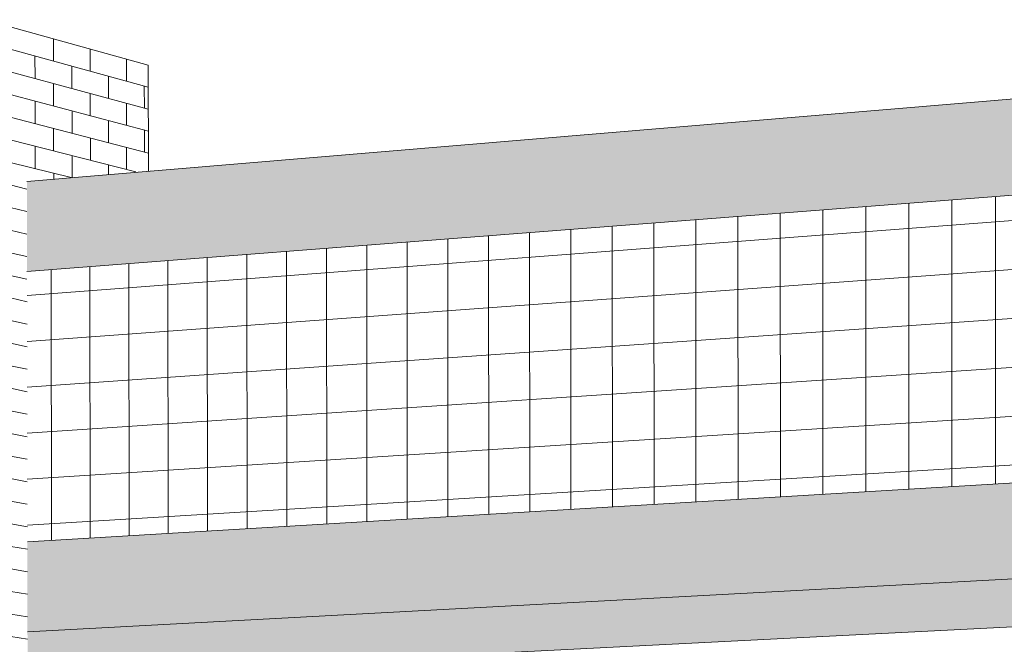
# Model space of a CAD drawing. Header units: metres. Extents: x -29 to 486, y -1 to 6.
# Tile 127 of 165: x 169.39526 to 169.39894, y 0.70652 to 0.70886. Entities that reach past the tile are written whole.
import ezdxf

# ---------------------------------------------------------------- set-up
doc = ezdxf.new("R2010")
doc.units = ezdxf.units.M
for name, color, linetype, lineweight in [('A-FLOR', 192, 'Continuous', 18), ('A-WALL', 113, 'Continuous', 18), ('A-WALL-PATT', 111, 'Continuous', 35)]:
    doc.layers.add(name, color=color, linetype=linetype, lineweight=lineweight)

# ---------------------------------------------------------------- blocks, each defined once
blk = doc.blocks.new('FP_46-Vista 3D 4')
at = {"layer": 'A-WALL-PATT', "lineweight": 9}
for p, q in [((12.5304799, 0.7088099), (12.5304799, 0.7088099)), ((12.5305495, 0.7087066), (12.5305494, 0.7087905)), ((12.5303866, 0.7087512), (12.5309044, 0.7086094)), ((12.5306184, 0.7087713), (12.5306184, 0.7087713)), ((12.530687, 0.7086689), (12.5306869, 0.7087522)), ((12.5304802, 0.7086414), (12.53048, 0.7087256)), ((12.5307549, 0.7087333), (12.5307549, 0.7087333)), ((12.5308225, 0.7086318), (12.5308224, 0.7087145)), ((12.5306186, 0.708604), (12.5306185, 0.7086877)), ((12.5308894, 0.7086959), (12.5308894, 0.7086959)), ((12.5303867, 0.7086665), (12.5309045, 0.708527)), ((12.5307551, 0.7085673), (12.530755, 0.7086503)), ((12.5305498, 0.7085387), (12.5305497, 0.7086226)), ((12.5308896, 0.708531), (12.5308895, 0.7086135)), ((12.5303868, 0.7085819), (12.5309046, 0.7084447)), ((12.5304804, 0.7084729), (12.5304803, 0.7085571)), ((12.5306872, 0.7085023), (12.5306871, 0.7085856)), ((12.5306189, 0.7084368), (12.5306188, 0.7085204)), ((12.5308227, 0.7084664), (12.5308226, 0.7085491)), ((12.5303869, 0.7084972), (12.5309047, 0.7083624)), ((12.5307553, 0.7084013), (12.5307552, 0.7084843)), ((12.53055, 0.7083709), (12.5305499, 0.7084548)), ((12.5308898, 0.7083662), (12.5308897, 0.7084486)), ((12.530387, 0.7084126), (12.5308582, 0.7082919)), ((12.5306875, 0.7083357), (12.5306874, 0.708419)), ((12.5304806, 0.7083044), (12.5304805, 0.7083886)), ((12.5308229, 0.708301), (12.5308228, 0.7083837)), ((12.5306191, 0.7082709), (12.530619, 0.7083532)), ((12.5303872, 0.7083279), (12.5306152, 0.7082706)), ((12.5307555, 0.7082829), (12.5307554, 0.7083183)), ((12.5305501, 0.7082648), (12.5305501, 0.7082869)), ((12.5303873, 0.7082433), (12.5304497, 0.7082279)), ((12.5303874, 0.7081587), (12.5304498, 0.7081435)), ((12.5303875, 0.7080741), (12.5304499, 0.7080592)), ((12.5303877, 0.7079894), (12.5304501, 0.7079748)), ((12.5303878, 0.7079048), (12.5304502, 0.7078905)), ((12.5303879, 0.7078202), (12.5304503, 0.7078062)), ((12.530388, 0.7077356), (12.5304504, 0.7077219)), ((12.5303882, 0.707651), (12.5304505, 0.7076376)), ((12.5303883, 0.7075664), (12.5304507, 0.7075532)), ((12.5303884, 0.7074819), (12.5304508, 0.7074689)), ((12.5303885, 0.7073973), (12.5304509, 0.7073847)), ((12.5303886, 0.7073127), (12.530451, 0.7073004)), ((12.5303888, 0.7072282), (12.5304511, 0.7072161)), ((12.5303889, 0.7071436), (12.5304513, 0.7071318)), ((12.530389, 0.7070591), (12.5304514, 0.7070475)), ((12.5303891, 0.7069745), (12.5304515, 0.7069633)), ((12.5303893, 0.70689), (12.5304516, 0.706879)), ((12.5303894, 0.7068054), (12.5304517, 0.7067947)), ((12.5303895, 0.7067209), (12.5304519, 0.7067105)), ((12.5303896, 0.7066364), (12.530452, 0.7066263)), ((12.5303897, 0.7065519), (12.5304521, 0.706542))]:
    blk.add_line(p, q, dxfattribs=at)
blk = doc.blocks.new('FP_76-Vista 3D 4')
at = {"layer": 'A-WALL-PATT', "lineweight": 9}
for p, q in [((12.5304503, 0.7078294), (12.5352324, 0.7081934)), ((12.5340762, 0.7071236), (12.5340763, 0.7082003)), ((12.5335903, 0.7070946), (12.5335902, 0.7081626)), ((12.5337514, 0.7071042), (12.5337514, 0.7081751)), ((12.5339134, 0.7071139), (12.5339134, 0.7081877)), ((12.5331123, 0.707066), (12.5331119, 0.7081254)), ((12.5332708, 0.7070755), (12.5332705, 0.7081377)), ((12.5334301, 0.707085), (12.5334299, 0.7081501)), ((12.5326418, 0.7070379), (12.5326413, 0.7080888)), ((12.5327978, 0.7070472), (12.5327973, 0.708101)), ((12.5329546, 0.7070566), (12.5329542, 0.7081131)), ((12.5320261, 0.7070011), (12.5320253, 0.708041)), ((12.5321788, 0.7070102), (12.532178, 0.7080529)), ((12.5323323, 0.7070194), (12.5323316, 0.7080648)), ((12.5324866, 0.7070286), (12.532486, 0.7080768)), ((12.5304505, 0.7076575), (12.5352323, 0.7080067)), ((12.5315727, 0.706974), (12.5315717, 0.7080058)), ((12.531723, 0.706983), (12.5317221, 0.7080174)), ((12.5318741, 0.7069921), (12.5318733, 0.7080292)), ((12.5311264, 0.7069474), (12.5311252, 0.7079711)), ((12.5312744, 0.7069562), (12.5312733, 0.7079826)), ((12.5314231, 0.7069651), (12.5314221, 0.7079941)), ((12.5306869, 0.7069211), (12.5306856, 0.7079369)), ((12.5308327, 0.7069298), (12.5308314, 0.7079482)), ((12.5309791, 0.7069386), (12.5309779, 0.7079596)), ((12.5305419, 0.7069125), (12.5305405, 0.7079257)), ((12.5304508, 0.7074855), (12.5352322, 0.7078202)), ((12.530451, 0.7073136), (12.5352321, 0.7076336)), ((12.5304512, 0.7071416), (12.535232, 0.7074471)), ((12.5304515, 0.7069698), (12.5352319, 0.7072606))]:
    blk.add_line(p, q, dxfattribs=at)

msp = doc.modelspace()

# ---------------------------------------------------------------- hatches: boundary and pattern name
at = {"layer": 'A-FLOR'}
h = msp.add_hatch(color=256, dxfattribs=at)
h.paths.add_polyline_path([(169.3824518, 0.7057502), (169.3850269, 0.7058809), (169.3850261, 0.7060187), (169.382451, 0.7058803), (169.382451, 0.7058757)], flags=0)
h.paths.add_polyline_path([(169.3858694, 0.7059237), (169.3891969, 0.7060926), (169.3891963, 0.7062428), (169.3858686, 0.706064), (169.3858692, 0.7059575)], flags=0)
h.paths.add_polyline_path([(169.3901481, 0.7061409), (169.3941966, 0.7063464), (169.3941962, 0.7065116), (169.3901475, 0.706294), (169.3901479, 0.7062019)], flags=0)
h.paths.add_polyline_path([(169.3952852, 0.7064016), (169.4000644, 0.7066442), (169.4000645, 0.706827), (169.395285, 0.7065701), (169.3952851, 0.7064662)], flags=0)
at = {"layer": 'A-WALL'}
h = msp.add_hatch(color=256, dxfattribs=at)
h.paths.add_polyline_path([(169.3824439, 0.7069213), (169.3850198, 0.7071214), (169.3850183, 0.7073972), (169.3824422, 0.7071816)], flags=0)
h.paths.add_polyline_path([(169.3858626, 0.7071868), (169.3891916, 0.7074454), (169.3891904, 0.7077463), (169.3858611, 0.7074677), (169.3858615, 0.7074003)], flags=0)
h.paths.add_polyline_path([(169.3901432, 0.7075193), (169.3941938, 0.707834), (169.394192, 0.7081647), (169.3901421, 0.7078259), (169.3901426, 0.707674)], flags=0)
h.paths.add_polyline_path([(169.395283, 0.7079186), (169.4000653, 0.7082901), (169.4000656, 0.7086562), (169.3952826, 0.708256), (169.3952829, 0.7080026)], flags=0)
h.paths.add_polyline_path([(169.4013262, 0.7083881), (169.4013956, 0.7083935), (169.4013956, 0.7087675), (169.4013266, 0.7087617), (169.4013262, 0.708389)], flags=0)
h = msp.add_hatch(color=256, dxfattribs=at)
h.paths.add_polyline_path([(169.382451, 0.7058803), (169.3850261, 0.7060187), (169.3850246, 0.7062943), (169.3824492, 0.7061404), (169.3824493, 0.7061305)], flags=0)
h.paths.add_polyline_path([(169.3858686, 0.706064), (169.3891963, 0.7062428), (169.3891951, 0.7065434), (169.3858671, 0.7063446), (169.3858679, 0.7062045)], flags=0)
h.paths.add_polyline_path([(169.3901475, 0.706294), (169.3941962, 0.7065116), (169.3941956, 0.706842), (169.3901465, 0.7066002), (169.390147, 0.7064484)], flags=0)
h.paths.add_polyline_path([(169.395285, 0.7065701), (169.4000645, 0.706827), (169.4000647, 0.7071926), (169.3952845, 0.7069071), (169.3952848, 0.706654)], flags=0)
h.paths.add_polyline_path([(169.4013246, 0.7068953), (169.401394, 0.706899), (169.4013944, 0.707272), (169.401325, 0.7072678), (169.4013246, 0.7068957)], flags=0)

# ---------------------------------------------------------------- linework, layer by layer
at = {"layer": 'A-FLOR', "lineweight": 9}
for p, q in [((169.395285, 0.7065701), (169.4000645, 0.706827)), ((169.4000644, 0.7066442), (169.3952852, 0.7064016))]:
    msp.add_line(p, q, dxfattribs=at)
at = {"layer": 'A-WALL', "lineweight": 9}
for p, q in [((169.3957372, 0.7086918), (169.3951249, 0.7088621)), ((169.3957377, 0.708296), (169.3957372, 0.7086918)), ((169.3952826, 0.708256), (169.4000656, 0.7086562)), ((169.4000653, 0.7082901), (169.395283, 0.7079186)), ((169.4000647, 0.7071926), (169.3952845, 0.7069071))]:
    msp.add_line(p, q, dxfattribs=at)

# ---------------------------------------------------------------- block references
for name in ['FP_46-Vista 3D 4', 'FP_76-Vista 3D 4']:
    msp.add_blockref(name, (156.8648329, 0), dxfattribs=at)

doc.saveas('drawing.dxf')
